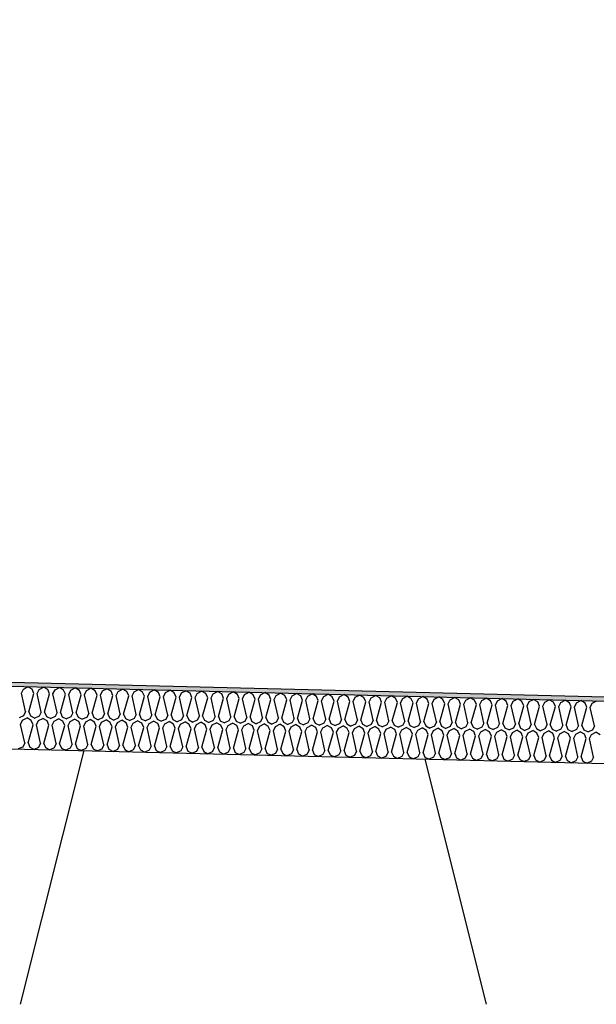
# Model space of a CAD drawing. Header units: millimetres. Extents: x -78790 to -55226, y -2070 to 11020.
# Tile 103 of 108: x -62237 to -61960, y 6969 to 7442. Entities that reach past the tile are written whole.
import ezdxf

# ---------------------------------------------------------------- set-up
doc = ezdxf.new("R2010")
doc.units = ezdxf.units.MM
doc.header["$LTSCALE"] = 0.5
doc.header["$MEASUREMENT"] = 0
doc.linetypes.add('PLINE', pattern=[0])
for name, color, linetype in [('261- Primærkonstruksjon (tak) (Skravur)(Nye konstruksjoner)', 7, 'Continuous'), ('261- Primærkonstruksjon (tak)(Nye konstruksjoner)', 7, 'Continuous'), ('262- Taktekking (Skravur)(Nye konstruksjoner)', 7, 'Continuous'), ('262- Taktekking(Nye konstruksjoner)', 7, 'Continuous')]:
    doc.layers.add(name, color=color, linetype=linetype)

# ---------------------------------------------------------------- blocks, each defined once
blk = doc.blocks.new('*X12')
at = {"layer": '262- Taktekking (Skravur)(Nye konstruksjoner)', "linetype": 'PLINE'}
for p, q in [((-62236.02, 7118.27), (-62235.05, 7120.27)), ((-62234.04, 7109.42), (-62236.02, 7118.27)), ((-62235.05, 7120.27), (-62232.95, 7121.38)), ((-62230.9, 7120.17), (-62232.95, 7121.38)), ((-62232.45, 7109.38), (-62230.03, 7118.12)), ((-62230.03, 7118.12), (-62230.9, 7120.17)), ((-62228.44, 7118.08), (-62227.46, 7120.09)), ((-62226.46, 7109.23), (-62228.44, 7118.08)), ((-62227.46, 7120.09), (-62225.36, 7121.19)), ((-62223.32, 7119.98), (-62225.36, 7121.19)), ((-62224.86, 7109.19), (-62222.45, 7117.93)), ((-62222.45, 7117.93), (-62223.32, 7119.98)), ((-62220.85, 7117.89), (-62219.88, 7119.9)), ((-62218.87, 7109.04), (-62220.85, 7117.89)), ((-62219.88, 7119.9), (-62217.78, 7121)), ((-62215.73, 7119.79), (-62217.78, 7121)), ((-62214.86, 7117.74), (-62215.73, 7119.79)), ((-62213.27, 7117.7), (-62212.29, 7119.71)), ((-62212.29, 7119.71), (-62210.19, 7120.81)), ((-62208.15, 7119.6), (-62210.19, 7120.81)), ((-62207.27, 7117.55), (-62208.15, 7119.6)), ((-62205.68, 7117.51), (-62204.71, 7119.52)), ((-62204.71, 7119.52), (-62202.61, 7120.62)), ((-62200.56, 7119.41), (-62202.61, 7120.62)), ((-62199.69, 7117.36), (-62200.56, 7119.41)), ((-62198.1, 7117.32), (-62197.12, 7119.33)), ((-62197.12, 7119.33), (-62195.02, 7120.43)), ((-62192.98, 7119.22), (-62195.02, 7120.43)), ((-62192.1, 7117.17), (-62192.98, 7119.22)), ((-62190.51, 7117.13), (-62189.53, 7119.14)), ((-62189.53, 7119.14), (-62187.43, 7120.24)), ((-62185.39, 7119.03), (-62187.43, 7120.24)), ((-62184.52, 7116.98), (-62185.39, 7119.03)), ((-62182.92, 7116.94), (-62181.95, 7118.95)), ((-62181.95, 7118.95), (-62179.85, 7120.05)), ((-62177.81, 7118.84), (-62179.85, 7120.05)), ((-62176.93, 7116.79), (-62177.81, 7118.84)), ((-62175.34, 7116.75), (-62174.36, 7118.76)), ((-62174.36, 7118.76), (-62172.26, 7119.86)), ((-62170.22, 7118.65), (-62172.26, 7119.86)), ((-62169.35, 7116.6), (-62170.22, 7118.65)), ((-62167.75, 7116.56), (-62166.78, 7118.57)), ((-62166.78, 7118.57), (-62164.68, 7119.67)), ((-62162.64, 7118.46), (-62164.68, 7119.67)), ((-62161.76, 7116.41), (-62162.64, 7118.46)), ((-62160.17, 7116.37), (-62159.19, 7118.38)), ((-62159.19, 7118.38), (-62157.09, 7119.48)), ((-62155.05, 7118.27), (-62157.09, 7119.48)), ((-62154.18, 7116.22), (-62155.05, 7118.27)), ((-62152.58, 7116.18), (-62151.61, 7118.19)), ((-62151.61, 7118.19), (-62149.51, 7119.29)), ((-62147.46, 7118.09), (-62149.51, 7119.29)), ((-62146.59, 7116.03), (-62147.46, 7118.09)), ((-62145, 7115.99), (-62144.02, 7118)), ((-62144.02, 7118), (-62141.92, 7119.1)), ((-62139.88, 7117.9), (-62141.92, 7119.1)), ((-62139, 7115.84), (-62139.88, 7117.9)), ((-62136.44, 7117.81), (-62134.34, 7118.91)), ((-62132.29, 7117.71), (-62134.34, 7118.91)), ((-62128.85, 7117.62), (-62126.75, 7118.72)), ((-62124.71, 7117.52), (-62126.75, 7118.72)), ((-62121.26, 7117.43), (-62119.16, 7118.53)), ((-62117.12, 7117.33), (-62119.16, 7118.53)), ((-62113.68, 7117.24), (-62111.58, 7118.34)), ((-62109.54, 7117.14), (-62111.58, 7118.34)), ((-62106.09, 7117.05), (-62103.99, 7118.16)), ((-62101.95, 7116.95), (-62103.99, 7118.16)), ((-62098.51, 7116.86), (-62096.41, 7117.97)), ((-62094.37, 7116.76), (-62096.41, 7117.97)), ((-62217.28, 7109), (-62214.86, 7117.74)), ((-62211.29, 7108.85), (-62213.27, 7117.7)), ((-62209.69, 7108.81), (-62207.27, 7117.55)), ((-62203.7, 7108.66), (-62205.68, 7117.51)), ((-62202.11, 7108.62), (-62199.69, 7117.36)), ((-62196.12, 7108.47), (-62198.1, 7117.32)), ((-62194.52, 7108.43), (-62192.1, 7117.17)), ((-62188.53, 7108.28), (-62190.51, 7117.13)), ((-62186.94, 7108.24), (-62184.52, 7116.98)), ((-62180.95, 7108.09), (-62182.92, 7116.94)), ((-62179.35, 7108.05), (-62176.93, 7116.79)), ((-62173.36, 7107.9), (-62175.34, 7116.75)), ((-62171.77, 7107.86), (-62169.35, 7116.6)), ((-62165.77, 7107.71), (-62167.75, 7116.56)), ((-62164.18, 7107.67), (-62161.76, 7116.41)), ((-62158.19, 7107.52), (-62160.17, 7116.37)), ((-62156.59, 7107.48), (-62154.18, 7116.22)), ((-62150.6, 7107.33), (-62152.58, 7116.18)), ((-62149.01, 7107.29), (-62146.59, 7116.03)), ((-62143.02, 7107.14), (-62145, 7115.99)), ((-62141.42, 7107.1), (-62139, 7115.84)), ((-62137.41, 7115.8), (-62136.44, 7117.81)), ((-62135.43, 7106.95), (-62137.41, 7115.8)), ((-62133.84, 7106.91), (-62131.42, 7115.65)), ((-62131.42, 7115.65), (-62132.29, 7117.71)), ((-62129.83, 7115.61), (-62128.85, 7117.62)), ((-62127.85, 7106.76), (-62129.83, 7115.61)), ((-62126.25, 7106.72), (-62123.83, 7115.46)), ((-62123.83, 7115.46), (-62124.71, 7117.52)), ((-62122.24, 7115.42), (-62121.26, 7117.43)), ((-62120.26, 7106.57), (-62122.24, 7115.42)), ((-62118.67, 7106.53), (-62116.25, 7115.27)), ((-62116.25, 7115.27), (-62117.12, 7117.33)), ((-62114.65, 7115.23), (-62113.68, 7117.24)), ((-62112.68, 7106.38), (-62114.65, 7115.23)), ((-62111.08, 7106.34), (-62108.66, 7115.08)), ((-62108.66, 7115.08), (-62109.54, 7117.14)), ((-62107.07, 7115.04), (-62106.09, 7117.05)), ((-62105.09, 7106.19), (-62107.07, 7115.04)), ((-62103.5, 7106.15), (-62101.08, 7114.89)), ((-62101.08, 7114.89), (-62101.95, 7116.95)), ((-62099.48, 7114.85), (-62098.51, 7116.86)), ((-62097.5, 7106), (-62099.48, 7114.85)), ((-62095.91, 7105.96), (-62093.49, 7114.7)), ((-62093.49, 7114.7), (-62094.37, 7116.76)), ((-62091.9, 7114.66), (-62090.92, 7116.67)), ((-62089.92, 7105.81), (-62091.9, 7114.66)), ((-62090.92, 7116.67), (-62088.82, 7117.78)), ((-62086.78, 7116.57), (-62088.82, 7117.78)), ((-62088.33, 7105.77), (-62085.91, 7114.51)), ((-62085.91, 7114.51), (-62086.78, 7116.57)), ((-62084.31, 7114.47), (-62083.34, 7116.48)), ((-62082.33, 7105.62), (-62084.31, 7114.47)), ((-62083.34, 7116.48), (-62081.24, 7117.59)), ((-62079.19, 7116.38), (-62081.24, 7117.59)), ((-62080.74, 7105.58), (-62078.32, 7114.32)), ((-62078.32, 7114.32), (-62079.19, 7116.38)), ((-62076.73, 7114.28), (-62075.75, 7116.29)), ((-62074.75, 7105.43), (-62076.73, 7114.28)), ((-62075.75, 7116.29), (-62073.65, 7117.4)), ((-62071.61, 7116.19), (-62073.65, 7117.4)), ((-62073.15, 7105.39), (-62070.74, 7114.13)), ((-62070.74, 7114.13), (-62071.61, 7116.19)), ((-62069.14, 7114.09), (-62068.17, 7116.1)), ((-62067.16, 7105.24), (-62069.14, 7114.09)), ((-62068.17, 7116.1), (-62066.07, 7117.21)), ((-62064.02, 7116), (-62066.07, 7117.21)), ((-62065.57, 7105.2), (-62063.15, 7113.94)), ((-62063.15, 7113.94), (-62064.02, 7116)), ((-62061.56, 7113.9), (-62060.58, 7115.91)), ((-62059.58, 7105.05), (-62061.56, 7113.9)), ((-62060.58, 7115.91), (-62058.48, 7117.02)), ((-62056.44, 7115.81), (-62058.48, 7117.02)), ((-62057.98, 7105.01), (-62055.56, 7113.76)), ((-62055.56, 7113.76), (-62056.44, 7115.81)), ((-62053.97, 7113.72), (-62053, 7115.72)), ((-62051.99, 7104.86), (-62053.97, 7113.72)), ((-62053, 7115.72), (-62050.89, 7116.83)), ((-62048.85, 7115.62), (-62050.89, 7116.83)), ((-62050.4, 7104.82), (-62047.98, 7113.57)), ((-62047.98, 7113.57), (-62048.85, 7115.62)), ((-62046.38, 7113.53), (-62045.41, 7115.53)), ((-62044.41, 7104.67), (-62046.38, 7113.53)), ((-62045.41, 7115.53), (-62043.31, 7116.64)), ((-62041.27, 7115.43), (-62043.31, 7116.64)), ((-62042.81, 7104.63), (-62040.39, 7113.38)), ((-62040.39, 7113.38), (-62041.27, 7115.43)), ((-62038.8, 7113.34), (-62037.82, 7115.34)), ((-62036.82, 7104.48), (-62038.8, 7113.34)), ((-62037.82, 7115.34), (-62035.72, 7116.45)), ((-62033.68, 7115.24), (-62035.72, 7116.45)), ((-62035.23, 7104.44), (-62032.81, 7113.19)), ((-62032.81, 7113.19), (-62033.68, 7115.24)), ((-62031.21, 7113.15), (-62030.24, 7115.15)), ((-62029.23, 7104.3), (-62031.21, 7113.15)), ((-62030.24, 7115.15), (-62028.14, 7116.26)), ((-62026.1, 7115.05), (-62028.14, 7116.26)), ((-62025.22, 7113), (-62026.1, 7115.05)), ((-62023.63, 7112.96), (-62022.65, 7114.96)), ((-62022.65, 7114.96), (-62020.55, 7116.07)), ((-62018.51, 7114.86), (-62020.55, 7116.07)), ((-62017.64, 7112.81), (-62018.51, 7114.86)), ((-62016.04, 7112.77), (-62015.07, 7114.78)), ((-62015.07, 7114.78), (-62012.97, 7115.88)), ((-62010.92, 7114.67), (-62012.97, 7115.88)), ((-62010.05, 7112.62), (-62010.92, 7114.67)), ((-62008.46, 7112.58), (-62007.48, 7114.59)), ((-62007.48, 7114.59), (-62005.38, 7115.69)), ((-62003.34, 7114.48), (-62005.38, 7115.69)), ((-62002.47, 7112.43), (-62003.34, 7114.48)), ((-62000.87, 7112.39), (-61999.9, 7114.4)), ((-61999.9, 7114.4), (-61997.8, 7115.5)), ((-61995.75, 7114.29), (-61997.8, 7115.5)), ((-61994.88, 7112.24), (-61995.75, 7114.29)), ((-61993.29, 7112.2), (-61992.31, 7114.21)), ((-61992.31, 7114.21), (-61990.21, 7115.31)), ((-61988.17, 7114.1), (-61990.21, 7115.31)), ((-61987.29, 7112.05), (-61988.17, 7114.1)), ((-61985.7, 7112.01), (-61984.73, 7114.02)), ((-61984.73, 7114.02), (-61982.63, 7115.12)), ((-61980.58, 7113.91), (-61982.63, 7115.12)), ((-61979.71, 7111.86), (-61980.58, 7113.91)), ((-61978.12, 7111.82), (-61977.14, 7113.83)), ((-61977.14, 7113.83), (-61975.04, 7114.93)), ((-61973, 7113.72), (-61975.04, 7114.93)), ((-61972.12, 7111.67), (-61973, 7113.72)), ((-61970.53, 7111.63), (-61969.55, 7113.64)), ((-61969.55, 7113.64), (-61967.45, 7114.74)), ((-61965.41, 7113.53), (-61967.45, 7114.74)), ((-61964.54, 7111.48), (-61965.41, 7113.53)), ((-61962.94, 7111.44), (-61961.97, 7113.45)), ((-61961.97, 7113.45), (-61959.87, 7114.55)), ((-62234.04, 7109.42), (-62235.02, 7107.41)), ((-62232.45, 7109.38), (-62231.58, 7107.32)), ((-62226.46, 7109.23), (-62227.43, 7107.22)), ((-62224.86, 7109.19), (-62223.99, 7107.13)), ((-62218.87, 7109.04), (-62219.85, 7107.03)), ((-62217.28, 7109), (-62216.41, 7106.94)), ((-62211.29, 7108.85), (-62212.26, 7106.84)), ((-62209.69, 7108.81), (-62208.82, 7106.75)), ((-62203.7, 7108.66), (-62204.68, 7106.65)), ((-62202.11, 7108.62), (-62201.23, 7106.56)), ((-62196.12, 7108.47), (-62197.09, 7106.46)), ((-62194.52, 7108.43), (-62193.65, 7106.37)), ((-62027.64, 7104.26), (-62025.22, 7113)), ((-62021.65, 7104.11), (-62023.63, 7112.96)), ((-62020.06, 7104.07), (-62017.64, 7112.81)), ((-62014.06, 7103.92), (-62016.04, 7112.77)), ((-62012.47, 7103.88), (-62010.05, 7112.62)), ((-62006.48, 7103.73), (-62008.46, 7112.58)), ((-62004.88, 7103.69), (-62002.47, 7112.43)), ((-61998.89, 7103.54), (-62000.87, 7112.39)), ((-61997.3, 7103.5), (-61994.88, 7112.24)), ((-61991.31, 7103.35), (-61993.29, 7112.2)), ((-61989.71, 7103.31), (-61987.29, 7112.05)), ((-61983.72, 7103.16), (-61985.7, 7112.01)), ((-61982.13, 7103.12), (-61979.71, 7111.86)), ((-61976.14, 7102.97), (-61978.12, 7111.82)), ((-61974.54, 7102.93), (-61972.12, 7111.67)), ((-61968.55, 7102.78), (-61970.53, 7111.63)), ((-61966.96, 7102.74), (-61964.54, 7111.48)), ((-61960.96, 7102.59), (-61962.94, 7111.44)), ((-62235.02, 7107.41), (-62237.12, 7106.48)), ((-62236.4, 7103.27), (-62235.42, 7105.28)), ((-62235.42, 7105.28), (-62233.32, 7106.38)), ((-62231.28, 7105.18), (-62233.32, 7106.38)), ((-62231.58, 7107.32), (-62229.53, 7106.29)), ((-62230.41, 7103.12), (-62231.28, 7105.18)), ((-62227.43, 7107.22), (-62229.53, 7106.29)), ((-62228.81, 7103.08), (-62227.84, 7105.09)), ((-62227.84, 7105.09), (-62225.74, 7106.19)), ((-62223.69, 7104.99), (-62225.74, 7106.19)), ((-62223.99, 7107.13), (-62221.94, 7106.1)), ((-62222.82, 7102.93), (-62223.69, 7104.99)), ((-62219.85, 7107.03), (-62221.94, 7106.1)), ((-62221.23, 7102.89), (-62220.25, 7104.9)), ((-62220.25, 7104.9), (-62218.15, 7106)), ((-62216.11, 7104.8), (-62218.15, 7106)), ((-62216.41, 7106.94), (-62214.36, 7105.91)), ((-62215.24, 7102.74), (-62216.11, 7104.8)), ((-62212.26, 7106.84), (-62214.36, 7105.91)), ((-62213.64, 7102.7), (-62212.67, 7104.71)), ((-62212.67, 7104.71), (-62210.57, 7105.81)), ((-62208.52, 7104.61), (-62210.57, 7105.81)), ((-62208.82, 7106.75), (-62206.77, 7105.72)), ((-62207.65, 7102.55), (-62208.52, 7104.61)), ((-62204.68, 7106.65), (-62206.77, 7105.72)), ((-62206.06, 7102.51), (-62205.08, 7104.52)), ((-62205.08, 7104.52), (-62202.98, 7105.63)), ((-62200.94, 7104.42), (-62202.98, 7105.63)), ((-62201.23, 7106.56), (-62199.19, 7105.53)), ((-62200.06, 7102.36), (-62200.94, 7104.42)), ((-62197.09, 7106.46), (-62199.19, 7105.53)), ((-62198.47, 7102.32), (-62197.5, 7104.33)), ((-62197.5, 7104.33), (-62195.39, 7105.44)), ((-62193.35, 7104.23), (-62195.39, 7105.44)), ((-62193.65, 7106.37), (-62191.6, 7105.34)), ((-62192.48, 7102.17), (-62193.35, 7104.23)), ((-62189.51, 7106.27), (-62191.6, 7105.34)), ((-62190.88, 7102.13), (-62189.91, 7104.14)), ((-62189.91, 7104.14), (-62187.81, 7105.25)), ((-62188.53, 7108.28), (-62189.51, 7106.27)), ((-62185.77, 7104.04), (-62187.81, 7105.25)), ((-62186.94, 7108.24), (-62186.06, 7106.18)), ((-62186.06, 7106.18), (-62184.02, 7105.15)), ((-62184.89, 7101.98), (-62185.77, 7104.04)), ((-62181.92, 7106.08), (-62184.02, 7105.15)), ((-62183.3, 7101.94), (-62182.32, 7103.95)), ((-62182.32, 7103.95), (-62180.22, 7105.06)), ((-62180.95, 7108.09), (-62181.92, 7106.08)), ((-62178.18, 7103.85), (-62180.22, 7105.06)), ((-62179.35, 7108.05), (-62178.48, 7105.99)), ((-62178.48, 7105.99), (-62176.43, 7104.96)), ((-62177.31, 7101.79), (-62178.18, 7103.85)), ((-62174.33, 7105.89), (-62176.43, 7104.96)), ((-62175.71, 7101.75), (-62174.74, 7103.76)), ((-62174.74, 7103.76), (-62172.64, 7104.87)), ((-62173.36, 7107.9), (-62174.33, 7105.89)), ((-62170.6, 7103.66), (-62172.64, 7104.87)), ((-62171.77, 7107.86), (-62170.89, 7105.8)), ((-62170.89, 7105.8), (-62168.85, 7104.77)), ((-62166.75, 7105.7), (-62168.85, 7104.77)), ((-62167.15, 7103.57), (-62165.05, 7104.68)), ((-62165.77, 7107.71), (-62166.75, 7105.7)), ((-62163.01, 7103.47), (-62165.05, 7104.68)), ((-62164.18, 7107.67), (-62163.31, 7105.61)), ((-62163.31, 7105.61), (-62161.26, 7104.58)), ((-62159.16, 7105.51), (-62161.26, 7104.58)), ((-62159.57, 7103.38), (-62157.47, 7104.49)), ((-62158.19, 7107.52), (-62159.16, 7105.51)), ((-62155.42, 7103.28), (-62157.47, 7104.49)), ((-62156.59, 7107.48), (-62155.72, 7105.42)), ((-62155.72, 7105.42), (-62153.67, 7104.39)), ((-62151.58, 7105.32), (-62153.67, 7104.39)), ((-62151.98, 7103.19), (-62149.88, 7104.3)), ((-62150.6, 7107.33), (-62151.58, 7105.32)), ((-62147.84, 7103.09), (-62149.88, 7104.3)), ((-62149.01, 7107.29), (-62148.14, 7105.24)), ((-62148.14, 7105.24), (-62146.09, 7104.2)), ((-62143.99, 7105.13), (-62146.09, 7104.2)), ((-62144.4, 7103), (-62142.3, 7104.11)), ((-62143.02, 7107.14), (-62143.99, 7105.13)), ((-62140.25, 7102.9), (-62142.3, 7104.11)), ((-62141.42, 7107.1), (-62140.55, 7105.05)), ((-62140.55, 7105.05), (-62138.5, 7104.01)), ((-62136.41, 7104.94), (-62138.5, 7104.01)), ((-62136.81, 7102.81), (-62134.71, 7103.92)), ((-62135.43, 7106.95), (-62136.41, 7104.94)), ((-62132.67, 7102.71), (-62134.71, 7103.92)), ((-62133.84, 7106.91), (-62132.96, 7104.86)), ((-62132.96, 7104.86), (-62130.92, 7103.82)), ((-62128.82, 7104.75), (-62130.92, 7103.82)), ((-62129.23, 7102.62), (-62127.12, 7103.73)), ((-62127.85, 7106.76), (-62128.82, 7104.75)), ((-62125.08, 7102.52), (-62127.12, 7103.73)), ((-62126.25, 7106.72), (-62125.38, 7104.67)), ((-62125.38, 7104.67), (-62123.33, 7103.63)), ((-62121.24, 7104.56), (-62123.33, 7103.63)), ((-62120.26, 7106.57), (-62121.24, 7104.56)), ((-62118.67, 7106.53), (-62117.79, 7104.48)), ((-62117.79, 7104.48), (-62115.75, 7103.44)), ((-62113.65, 7104.37), (-62115.75, 7103.44)), ((-62112.68, 7106.38), (-62113.65, 7104.37)), ((-62111.08, 7106.34), (-62110.21, 7104.29)), ((-62110.21, 7104.29), (-62108.16, 7103.25)), ((-62106.07, 7104.18), (-62108.16, 7103.25)), ((-62105.09, 7106.19), (-62106.07, 7104.18)), ((-62103.5, 7106.15), (-62102.62, 7104.1)), ((-62102.62, 7104.1), (-62100.58, 7103.07)), ((-62098.48, 7103.99), (-62100.58, 7103.07)), ((-62097.5, 7106), (-62098.48, 7103.99)), ((-62095.91, 7105.96), (-62095.04, 7103.91)), ((-62095.04, 7103.91), (-62092.99, 7102.88)), ((-62090.89, 7103.8), (-62092.99, 7102.88)), ((-62089.92, 7105.81), (-62090.89, 7103.8)), ((-62088.33, 7105.77), (-62087.45, 7103.72)), ((-62087.45, 7103.72), (-62085.4, 7102.69)), ((-62082.33, 7105.62), (-62083.31, 7103.61)), ((-62080.74, 7105.58), (-62079.87, 7103.53)), ((-62074.75, 7105.43), (-62075.72, 7103.42)), ((-62073.15, 7105.39), (-62072.28, 7103.34)), ((-62067.16, 7105.24), (-62068.14, 7103.24)), ((-62065.57, 7105.2), (-62064.69, 7103.15)), ((-62059.58, 7105.05), (-62060.55, 7103.05)), ((-62057.98, 7105.01), (-62057.11, 7102.96)), ((-62051.99, 7104.86), (-62052.97, 7102.86)), ((-62050.4, 7104.82), (-62049.52, 7102.77)), ((-62044.41, 7104.67), (-62045.38, 7102.67)), ((-62042.81, 7104.63), (-62041.94, 7102.58)), ((-62036.82, 7104.48), (-62037.8, 7102.48)), ((-62035.23, 7104.44), (-62034.35, 7102.39)), ((-62029.23, 7104.3), (-62030.21, 7102.29)), ((-62027.64, 7104.26), (-62026.77, 7102.2)), ((-62021.65, 7104.11), (-62022.62, 7102.1)), ((-62020.06, 7104.07), (-62019.18, 7102.01)), ((-62014.06, 7103.92), (-62015.04, 7101.91)), ((-62012.47, 7103.88), (-62011.6, 7101.82)), ((-62006.48, 7103.73), (-62007.45, 7101.72)), ((-62004.88, 7103.69), (-62004.01, 7101.63)), ((-62234.42, 7094.42), (-62236.4, 7103.27)), ((-62232.83, 7094.38), (-62230.41, 7103.12)), ((-62226.83, 7094.23), (-62228.81, 7103.08)), ((-62225.24, 7094.19), (-62222.82, 7102.93)), ((-62219.25, 7094.04), (-62221.23, 7102.89)), ((-62217.65, 7094), (-62215.24, 7102.74)), ((-62211.66, 7093.85), (-62213.64, 7102.7)), ((-62210.07, 7093.81), (-62207.65, 7102.55)), ((-62204.08, 7093.66), (-62206.06, 7102.51)), ((-62202.48, 7093.62), (-62200.06, 7102.36)), ((-62196.49, 7093.47), (-62198.47, 7102.32)), ((-62194.9, 7093.43), (-62192.48, 7102.17)), ((-62188.91, 7093.28), (-62190.88, 7102.13)), ((-62187.31, 7093.24), (-62184.89, 7101.98)), ((-62181.32, 7093.09), (-62183.3, 7101.94)), ((-62179.73, 7093.05), (-62177.31, 7101.79)), ((-62173.73, 7092.9), (-62175.71, 7101.75)), ((-62172.14, 7092.86), (-62169.72, 7101.6)), ((-62169.72, 7101.6), (-62170.6, 7103.66)), ((-62168.13, 7101.56), (-62167.15, 7103.57)), ((-62166.15, 7092.71), (-62168.13, 7101.56)), ((-62164.56, 7092.67), (-62162.14, 7101.41)), ((-62162.14, 7101.41), (-62163.01, 7103.47)), ((-62160.54, 7101.37), (-62159.57, 7103.38)), ((-62158.56, 7092.52), (-62160.54, 7101.37)), ((-62156.97, 7092.48), (-62154.55, 7101.23)), ((-62154.55, 7101.23), (-62155.42, 7103.28)), ((-62152.96, 7101.19), (-62151.98, 7103.19)), ((-62150.98, 7092.33), (-62152.96, 7101.19)), ((-62149.38, 7092.29), (-62146.97, 7101.04)), ((-62146.97, 7101.04), (-62147.84, 7103.09)), ((-62145.37, 7101), (-62144.4, 7103)), ((-62143.39, 7092.14), (-62145.37, 7101)), ((-62141.8, 7092.1), (-62139.38, 7100.85)), ((-62139.38, 7100.85), (-62140.25, 7102.9)), ((-62137.79, 7100.81), (-62136.81, 7102.81)), ((-62135.81, 7091.95), (-62137.79, 7100.81)), ((-62134.21, 7091.91), (-62131.79, 7100.66)), ((-62131.79, 7100.66), (-62132.67, 7102.71)), ((-62130.2, 7100.62), (-62129.23, 7102.62)), ((-62128.22, 7091.77), (-62130.2, 7100.62)), ((-62126.63, 7091.73), (-62124.21, 7100.47)), ((-62124.21, 7100.47), (-62125.08, 7102.52)), ((-62122.62, 7100.43), (-62121.64, 7102.43)), ((-62120.64, 7091.58), (-62122.62, 7100.43)), ((-62121.64, 7102.43), (-62119.54, 7103.54)), ((-62117.5, 7102.33), (-62119.54, 7103.54)), ((-62119.04, 7091.54), (-62116.62, 7100.28)), ((-62116.62, 7100.28), (-62117.5, 7102.33)), ((-62115.03, 7100.24), (-62114.05, 7102.25)), ((-62113.05, 7091.39), (-62115.03, 7100.24)), ((-62114.05, 7102.25), (-62111.95, 7103.35)), ((-62109.91, 7102.14), (-62111.95, 7103.35)), ((-62111.46, 7091.35), (-62109.04, 7100.09)), ((-62109.04, 7100.09), (-62109.91, 7102.14)), ((-62107.44, 7100.05), (-62106.47, 7102.06)), ((-62105.46, 7091.2), (-62107.44, 7100.05)), ((-62106.47, 7102.06), (-62104.37, 7103.16)), ((-62102.33, 7101.95), (-62104.37, 7103.16)), ((-62103.87, 7091.16), (-62101.45, 7099.9)), ((-62101.45, 7099.9), (-62102.33, 7101.95)), ((-62099.86, 7099.86), (-62098.88, 7101.87)), ((-62097.88, 7091.01), (-62099.86, 7099.86)), ((-62098.88, 7101.87), (-62096.78, 7102.97)), ((-62094.74, 7101.76), (-62096.78, 7102.97)), ((-62096.29, 7090.97), (-62093.87, 7099.71)), ((-62093.87, 7099.71), (-62094.74, 7101.76)), ((-62092.27, 7099.67), (-62091.3, 7101.68)), ((-62090.29, 7090.82), (-62092.27, 7099.67)), ((-62091.3, 7101.68), (-62089.2, 7102.78)), ((-62087.15, 7101.57), (-62089.2, 7102.78)), ((-62088.7, 7090.78), (-62086.28, 7099.52)), ((-62086.28, 7099.52), (-62087.15, 7101.57)), ((-62083.31, 7103.61), (-62085.4, 7102.69)), ((-62084.69, 7099.48), (-62083.71, 7101.49)), ((-62082.71, 7090.63), (-62084.69, 7099.48)), ((-62083.71, 7101.49), (-62081.61, 7102.59)), ((-62079.57, 7101.38), (-62081.61, 7102.59)), ((-62081.11, 7090.59), (-62078.7, 7099.33)), ((-62079.87, 7103.53), (-62077.82, 7102.5)), ((-62078.7, 7099.33), (-62079.57, 7101.38)), ((-62075.72, 7103.42), (-62077.82, 7102.5)), ((-62077.1, 7099.29), (-62076.13, 7101.3)), ((-62075.12, 7090.44), (-62077.1, 7099.29)), ((-62076.13, 7101.3), (-62074.03, 7102.4)), ((-62071.98, 7101.19), (-62074.03, 7102.4)), ((-62073.53, 7090.4), (-62071.11, 7099.14)), ((-62072.28, 7103.34), (-62070.23, 7102.31)), ((-62071.11, 7099.14), (-62071.98, 7101.19)), ((-62068.14, 7103.24), (-62070.23, 7102.31)), ((-62069.52, 7099.1), (-62068.54, 7101.11)), ((-62067.54, 7090.25), (-62069.52, 7099.1)), ((-62068.54, 7101.11), (-62066.44, 7102.21)), ((-62064.4, 7101), (-62066.44, 7102.21)), ((-62065.94, 7090.21), (-62063.52, 7098.95)), ((-62064.69, 7103.15), (-62062.65, 7102.12)), ((-62063.52, 7098.95), (-62064.4, 7101)), ((-62060.55, 7103.05), (-62062.65, 7102.12)), ((-62061.93, 7098.91), (-62060.96, 7100.92)), ((-62060.96, 7100.92), (-62058.86, 7102.02)), ((-62056.81, 7100.81), (-62058.86, 7102.02)), ((-62057.11, 7102.96), (-62055.06, 7101.93)), ((-62055.94, 7098.76), (-62056.81, 7100.81)), ((-62052.97, 7102.86), (-62055.06, 7101.93)), ((-62054.35, 7098.72), (-62053.37, 7100.73)), ((-62053.37, 7100.73), (-62051.27, 7101.83)), ((-62049.23, 7100.62), (-62051.27, 7101.83)), ((-62049.52, 7102.77), (-62047.48, 7101.74)), ((-62048.35, 7098.57), (-62049.23, 7100.62)), ((-62045.38, 7102.67), (-62047.48, 7101.74)), ((-62046.76, 7098.53), (-62045.78, 7100.54)), ((-62045.78, 7100.54), (-62043.68, 7101.64)), ((-62041.64, 7100.43), (-62043.68, 7101.64)), ((-62041.94, 7102.58), (-62039.89, 7101.55)), ((-62040.77, 7098.38), (-62041.64, 7100.43)), ((-62037.8, 7102.48), (-62039.89, 7101.55)), ((-62039.17, 7098.34), (-62038.2, 7100.35)), ((-62038.2, 7100.35), (-62036.1, 7101.45)), ((-62034.06, 7100.25), (-62036.1, 7101.45)), ((-62034.35, 7102.39), (-62032.31, 7101.36)), ((-62033.18, 7098.19), (-62034.06, 7100.25)), ((-62030.21, 7102.29), (-62032.31, 7101.36)), ((-62031.59, 7098.15), (-62030.61, 7100.16)), ((-62030.61, 7100.16), (-62028.51, 7101.26)), ((-62026.47, 7100.06), (-62028.51, 7101.26)), ((-62026.77, 7102.2), (-62024.72, 7101.17)), ((-62025.6, 7098), (-62026.47, 7100.06)), ((-62022.62, 7102.1), (-62024.72, 7101.17)), ((-62024, 7097.96), (-62023.03, 7099.97)), ((-62023.03, 7099.97), (-62020.93, 7101.07)), ((-62018.88, 7099.87), (-62020.93, 7101.07)), ((-62019.18, 7102.01), (-62017.13, 7100.98)), ((-62018.01, 7097.81), (-62018.88, 7099.87)), ((-62015.04, 7101.91), (-62017.13, 7100.98)), ((-62016.42, 7097.77), (-62015.44, 7099.78)), ((-62015.44, 7099.78), (-62013.34, 7100.88)), ((-62011.3, 7099.68), (-62013.34, 7100.88)), ((-62011.6, 7101.82), (-62009.55, 7100.79)), ((-62010.43, 7097.62), (-62011.3, 7099.68)), ((-62007.45, 7101.72), (-62009.55, 7100.79)), ((-62008.83, 7097.58), (-62007.86, 7099.59)), ((-62007.86, 7099.59), (-62005.76, 7100.69)), ((-62003.71, 7099.49), (-62005.76, 7100.69)), ((-62004.01, 7101.63), (-62001.96, 7100.6)), ((-62002.84, 7097.43), (-62003.71, 7099.49)), ((-61999.87, 7101.53), (-62001.96, 7100.6)), ((-62001.25, 7097.39), (-62000.27, 7099.4)), ((-62000.27, 7099.4), (-61998.17, 7100.5)), ((-61998.89, 7103.54), (-61999.87, 7101.53)), ((-61996.13, 7099.3), (-61998.17, 7100.5)), ((-61997.3, 7103.5), (-61996.43, 7101.44)), ((-61996.43, 7101.44), (-61994.38, 7100.41)), ((-61995.25, 7097.24), (-61996.13, 7099.3)), ((-61992.28, 7101.34), (-61994.38, 7100.41)), ((-61993.66, 7097.2), (-61992.69, 7099.21)), ((-61992.69, 7099.21), (-61990.59, 7100.32)), ((-61991.31, 7103.35), (-61992.28, 7101.34)), ((-61988.54, 7099.11), (-61990.59, 7100.32)), ((-61989.71, 7103.31), (-61988.84, 7101.25)), ((-61988.84, 7101.25), (-61986.79, 7100.22)), ((-61987.67, 7097.05), (-61988.54, 7099.11)), ((-61984.7, 7101.15), (-61986.79, 7100.22)), ((-61986.08, 7097.01), (-61985.1, 7099.02)), ((-61985.1, 7099.02), (-61983, 7100.13)), ((-61983.72, 7103.16), (-61984.7, 7101.15)), ((-61980.96, 7098.92), (-61983, 7100.13)), ((-61982.13, 7103.12), (-61981.25, 7101.06)), ((-61981.25, 7101.06), (-61979.21, 7100.03)), ((-61977.11, 7100.96), (-61979.21, 7100.03)), ((-61977.51, 7098.83), (-61975.41, 7099.94)), ((-61976.14, 7102.97), (-61977.11, 7100.96)), ((-61973.37, 7098.73), (-61975.41, 7099.94)), ((-61974.54, 7102.93), (-61973.67, 7100.87)), ((-61973.67, 7100.87), (-61971.62, 7099.84)), ((-61969.53, 7100.77), (-61971.62, 7099.84)), ((-61969.93, 7098.64), (-61967.83, 7099.75)), ((-61968.55, 7102.78), (-61969.53, 7100.77)), ((-61965.79, 7098.54), (-61967.83, 7099.75)), ((-61966.96, 7102.74), (-61966.08, 7100.68)), ((-61966.08, 7100.68), (-61964.04, 7099.65)), ((-61961.94, 7100.58), (-61964.04, 7099.65)), ((-61962.34, 7098.45), (-61960.24, 7099.56)), ((-61960.96, 7102.59), (-61961.94, 7100.58)), ((-61958.2, 7098.35), (-61960.24, 7099.56)), ((-62234.42, 7094.42), (-62235.39, 7092.41)), ((-62232.83, 7094.38), (-62231.95, 7092.33)), ((-62226.83, 7094.23), (-62227.81, 7092.22)), ((-62059.95, 7090.06), (-62061.93, 7098.91)), ((-62058.36, 7090.02), (-62055.94, 7098.76)), ((-62052.37, 7089.87), (-62054.35, 7098.72)), ((-62050.77, 7089.83), (-62048.35, 7098.57)), ((-62044.78, 7089.68), (-62046.76, 7098.53)), ((-62043.19, 7089.64), (-62040.77, 7098.38)), ((-62037.2, 7089.49), (-62039.17, 7098.34)), ((-62035.6, 7089.45), (-62033.18, 7098.19)), ((-62029.61, 7089.3), (-62031.59, 7098.15)), ((-62028.02, 7089.26), (-62025.6, 7098)), ((-62022.02, 7089.11), (-62024, 7097.96)), ((-62020.43, 7089.07), (-62018.01, 7097.81)), ((-62014.44, 7088.92), (-62016.42, 7097.77)), ((-62012.84, 7088.88), (-62010.43, 7097.62)), ((-62006.85, 7088.73), (-62008.83, 7097.58)), ((-62005.26, 7088.69), (-62002.84, 7097.43)), ((-61999.27, 7088.54), (-62001.25, 7097.39)), ((-61997.67, 7088.5), (-61995.25, 7097.24)), ((-61991.68, 7088.35), (-61993.66, 7097.2)), ((-61990.09, 7088.31), (-61987.67, 7097.05)), ((-61984.1, 7088.16), (-61986.08, 7097.01)), ((-61982.5, 7088.12), (-61980.08, 7096.86)), ((-61980.08, 7096.86), (-61980.96, 7098.92)), ((-61978.49, 7096.82), (-61977.51, 7098.83)), ((-61976.51, 7087.97), (-61978.49, 7096.82)), ((-61974.92, 7087.93), (-61972.5, 7096.67)), ((-61972.5, 7096.67), (-61973.37, 7098.73)), ((-61970.9, 7096.63), (-61969.93, 7098.64)), ((-61968.93, 7087.78), (-61970.9, 7096.63)), ((-61967.33, 7087.74), (-61964.91, 7096.48)), ((-61964.91, 7096.48), (-61965.79, 7098.54)), ((-61963.32, 7096.44), (-61962.34, 7098.45)), ((-61961.34, 7087.59), (-61963.32, 7096.44)), ((-62235.39, 7092.41), (-62237.49, 7091.48)), ((-62231.95, 7092.33), (-62229.9, 7091.29)), ((-62227.81, 7092.22), (-62229.9, 7091.29)), ((-62225.24, 7094.19), (-62224.37, 7092.14)), ((-62224.37, 7092.14), (-62222.32, 7091.1)), ((-62220.22, 7092.03), (-62222.32, 7091.1)), ((-62219.25, 7094.04), (-62220.22, 7092.03)), ((-62217.65, 7094), (-62216.78, 7091.95)), ((-62216.78, 7091.95), (-62214.73, 7090.91)), ((-62212.64, 7091.84), (-62214.73, 7090.91)), ((-62211.66, 7093.85), (-62212.64, 7091.84)), ((-62210.07, 7093.81), (-62209.19, 7091.76)), ((-62209.19, 7091.76), (-62207.15, 7090.72)), ((-62205.05, 7091.65), (-62207.15, 7090.72)), ((-62204.08, 7093.66), (-62205.05, 7091.65)), ((-62202.48, 7093.62), (-62201.61, 7091.57)), ((-62201.61, 7091.57), (-62199.56, 7090.54)), ((-62197.47, 7091.46), (-62199.56, 7090.54)), ((-62196.49, 7093.47), (-62197.47, 7091.46)), ((-62194.9, 7093.43), (-62194.02, 7091.38)), ((-62194.02, 7091.38), (-62191.98, 7090.35)), ((-62189.88, 7091.27), (-62191.98, 7090.35)), ((-62188.91, 7093.28), (-62189.88, 7091.27)), ((-62187.31, 7093.24), (-62186.44, 7091.19)), ((-62186.44, 7091.19), (-62184.39, 7090.16)), ((-62182.3, 7091.08), (-62184.39, 7090.16)), ((-62181.32, 7093.09), (-62182.3, 7091.08)), ((-62179.73, 7093.05), (-62178.85, 7091)), ((-62178.85, 7091), (-62176.81, 7089.97)), ((-62174.71, 7090.89), (-62176.81, 7089.97)), ((-62173.73, 7092.9), (-62174.71, 7090.89)), ((-62172.14, 7092.86), (-62171.27, 7090.81)), ((-62171.27, 7090.81), (-62169.22, 7089.78)), ((-62167.12, 7090.71), (-62169.22, 7089.78)), ((-62166.15, 7092.71), (-62167.12, 7090.71)), ((-62164.56, 7092.67), (-62163.68, 7090.62)), ((-62163.68, 7090.62), (-62161.63, 7089.59)), ((-62159.54, 7090.52), (-62161.63, 7089.59)), ((-62158.56, 7092.52), (-62159.54, 7090.52)), ((-62156.97, 7092.48), (-62156.1, 7090.43)), ((-62156.1, 7090.43), (-62154.05, 7089.4)), ((-62151.95, 7090.33), (-62154.05, 7089.4)), ((-62150.98, 7092.33), (-62151.95, 7090.33)), ((-62149.38, 7092.29), (-62148.51, 7090.24)), ((-62148.51, 7090.24), (-62146.46, 7089.21)), ((-62144.37, 7090.14), (-62146.46, 7089.21)), ((-62143.39, 7092.14), (-62144.37, 7090.14)), ((-62141.8, 7092.1), (-62140.93, 7090.05)), ((-62140.93, 7090.05), (-62138.88, 7089.02)), ((-62136.78, 7089.95), (-62138.88, 7089.02)), ((-62135.81, 7091.95), (-62136.78, 7089.95)), ((-62134.21, 7091.91), (-62133.34, 7089.86)), ((-62133.34, 7089.86), (-62131.29, 7088.83)), ((-62129.2, 7089.76), (-62131.29, 7088.83)), ((-62128.22, 7091.77), (-62129.2, 7089.76)), ((-62126.63, 7091.73), (-62125.75, 7089.67)), ((-62125.75, 7089.67), (-62123.71, 7088.64)), ((-62121.61, 7089.57), (-62123.71, 7088.64)), ((-62120.64, 7091.58), (-62121.61, 7089.57)), ((-62119.04, 7091.54), (-62118.17, 7089.48)), ((-62113.05, 7091.39), (-62114.03, 7089.38)), ((-62111.46, 7091.35), (-62110.58, 7089.29)), ((-62105.46, 7091.2), (-62106.44, 7089.19)), ((-62103.87, 7091.16), (-62103, 7089.1)), ((-62097.88, 7091.01), (-62098.85, 7089)), ((-62096.29, 7090.97), (-62095.41, 7088.91)), ((-62090.29, 7090.82), (-62091.27, 7088.81)), ((-62088.7, 7090.78), (-62087.83, 7088.72)), ((-62082.71, 7090.63), (-62083.68, 7088.62)), ((-62081.11, 7090.59), (-62080.24, 7088.53)), ((-62075.12, 7090.44), (-62076.1, 7088.43)), ((-62073.53, 7090.4), (-62072.66, 7088.34)), ((-62067.54, 7090.25), (-62068.51, 7088.24)), ((-62065.94, 7090.21), (-62065.07, 7088.15)), ((-62059.95, 7090.06), (-62060.93, 7088.05)), ((-62058.36, 7090.02), (-62057.48, 7087.96)), ((-62052.37, 7089.87), (-62053.34, 7087.86)), ((-62050.77, 7089.83), (-62049.9, 7087.77)), ((-62044.78, 7089.68), (-62045.76, 7087.67)), ((-62043.19, 7089.64), (-62042.31, 7087.58)), ((-62118.17, 7089.48), (-62116.12, 7088.45)), ((-62114.03, 7089.38), (-62116.12, 7088.45)), ((-62110.58, 7089.29), (-62108.54, 7088.26)), ((-62106.44, 7089.19), (-62108.54, 7088.26)), ((-62103, 7089.1), (-62100.95, 7088.07)), ((-62098.85, 7089), (-62100.95, 7088.07)), ((-62095.41, 7088.91), (-62093.36, 7087.88)), ((-62091.27, 7088.81), (-62093.36, 7087.88)), ((-62087.83, 7088.72), (-62085.78, 7087.69)), ((-62083.68, 7088.62), (-62085.78, 7087.69)), ((-62080.24, 7088.53), (-62078.19, 7087.5)), ((-62076.1, 7088.43), (-62078.19, 7087.5)), ((-62072.66, 7088.34), (-62070.61, 7087.31)), ((-62068.51, 7088.24), (-62070.61, 7087.31)), ((-62065.07, 7088.15), (-62063.02, 7087.12)), ((-62060.93, 7088.05), (-62063.02, 7087.12)), ((-62057.48, 7087.96), (-62055.44, 7086.93)), ((-62053.34, 7087.86), (-62055.44, 7086.93)), ((-62049.9, 7087.77), (-62047.85, 7086.74)), ((-62045.76, 7087.67), (-62047.85, 7086.74)), ((-62042.31, 7087.58), (-62040.27, 7086.55)), ((-62038.17, 7087.48), (-62040.27, 7086.55)), ((-62037.2, 7089.49), (-62038.17, 7087.48)), ((-62035.6, 7089.45), (-62034.73, 7087.4)), ((-62034.73, 7087.4), (-62032.68, 7086.36)), ((-62030.58, 7087.29), (-62032.68, 7086.36)), ((-62029.61, 7089.3), (-62030.58, 7087.29)), ((-62028.02, 7089.26), (-62027.14, 7087.21)), ((-62027.14, 7087.21), (-62025.1, 7086.17)), ((-62023, 7087.1), (-62025.1, 7086.17)), ((-62022.02, 7089.11), (-62023, 7087.1)), ((-62020.43, 7089.07), (-62019.56, 7087.02)), ((-62019.56, 7087.02), (-62017.51, 7085.98)), ((-62015.41, 7086.91), (-62017.51, 7085.98)), ((-62014.44, 7088.92), (-62015.41, 7086.91)), ((-62012.84, 7088.88), (-62011.97, 7086.83)), ((-62011.97, 7086.83), (-62009.92, 7085.79)), ((-62007.83, 7086.72), (-62009.92, 7085.79)), ((-62006.85, 7088.73), (-62007.83, 7086.72)), ((-62005.26, 7088.69), (-62004.39, 7086.64)), ((-62004.39, 7086.64), (-62002.34, 7085.6)), ((-62000.24, 7086.53), (-62002.34, 7085.6)), ((-61999.27, 7088.54), (-62000.24, 7086.53)), ((-61997.67, 7088.5), (-61996.8, 7086.45)), ((-61996.8, 7086.45), (-61994.75, 7085.41)), ((-61992.66, 7086.34), (-61994.75, 7085.41)), ((-61991.68, 7088.35), (-61992.66, 7086.34)), ((-61990.09, 7088.31), (-61989.21, 7086.26)), ((-61989.21, 7086.26), (-61987.17, 7085.23)), ((-61985.07, 7086.15), (-61987.17, 7085.23)), ((-61984.1, 7088.16), (-61985.07, 7086.15)), ((-61982.5, 7088.12), (-61981.63, 7086.07)), ((-61981.63, 7086.07), (-61979.58, 7085.04)), ((-61977.49, 7085.96), (-61979.58, 7085.04)), ((-61976.51, 7087.97), (-61977.49, 7085.96)), ((-61974.92, 7087.93), (-61974.04, 7085.88)), ((-61974.04, 7085.88), (-61972, 7084.85)), ((-61969.9, 7085.77), (-61972, 7084.85)), ((-61968.93, 7087.78), (-61969.9, 7085.77)), ((-61967.33, 7087.74), (-61966.46, 7085.69)), ((-61966.46, 7085.69), (-61964.41, 7084.66)), ((-61962.31, 7085.58), (-61964.41, 7084.66)), ((-61961.34, 7087.59), (-61962.31, 7085.58))]:
    blk.add_line(p, q, dxfattribs=at)
blk = doc.blocks.new('*X13')
at = {"layer": '261- Primærkonstruksjon (tak) (Skravur)(Nye konstruksjoner)', "linetype": 'PLINE'}
for p, q in [((-62206.11, 7090.7), (-62236.56, 6968.93)), ((-62042.41, 7086.61), (-62012.99, 6968.93))]:
    blk.add_line(p, q, dxfattribs=at)

msp = doc.modelspace()

# ---------------------------------------------------------------- hatches: boundary and pattern name
at = {"layer": '262- Taktekking (Skravur)(Nye konstruksjoner)', "linetype": 'Continuous'}
msp.add_hatch(color=256, dxfattribs=at).paths.add_polyline_path([(-61378.16, 7102.01), (-74958.16, 7441.51), (-74958.16, 7439.51), (-61378.16, 7100.01)])

# ---------------------------------------------------------------- linework, layer by layer
at = {"layer": '262- Taktekking(Nye konstruksjoner)', "linetype": 'PLINE'}
for p, q in [((-74960.16, 7441.56), (-61378.16, 7102.01)), ((-74960.16, 7439.56), (-61378.16, 7100.01)), ((-74958.16, 7409.5), (-61378.16, 7070))]:
    msp.add_line(p, q, dxfattribs=at)

# ---------------------------------------------------------------- block references
at = {"layer": '261- Primærkonstruksjon (tak)(Nye konstruksjoner)'}
msp.add_blockref('*X13', (0, 0), dxfattribs=at)
at = {"layer": '262- Taktekking(Nye konstruksjoner)'}
msp.add_blockref('*X12', (0, 0), dxfattribs=at)

doc.saveas('drawing.dxf')
